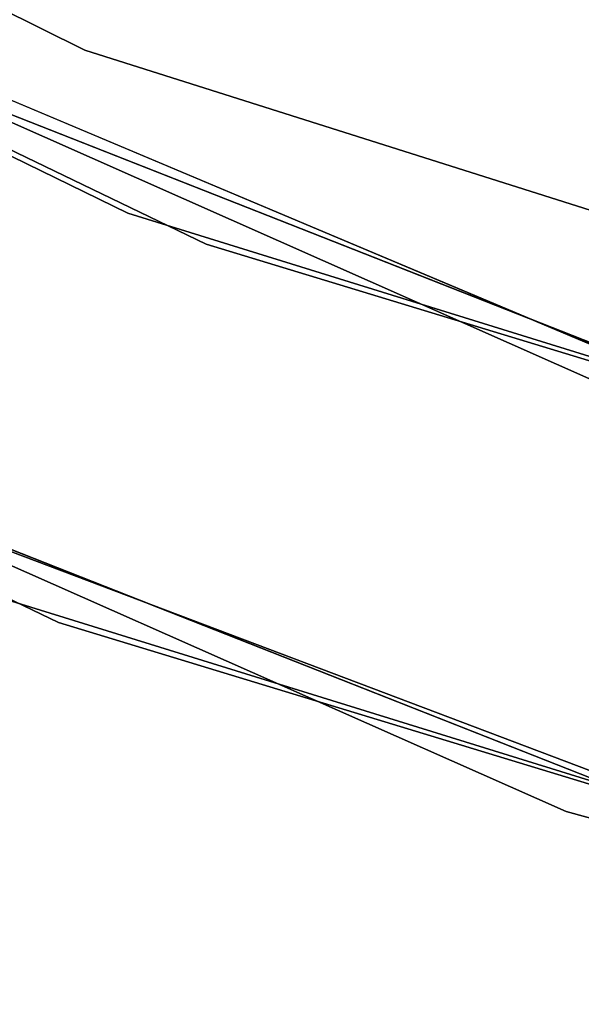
# Model space of a CAD drawing. Extents: x -129 to 129, y -127 to 130.
# Tile 117 of 188: x -23.23 to -21.16, y -59.33 to -55.69. Entities that reach past the tile are written whole.
import ezdxf

# ---------------------------------------------------------------- set-up
doc = ezdxf.new("R2010")
doc.units = 0
doc.header["$LTSCALE"] = 25.4
doc.layers.get('0').update_dxf_attribs({"linetype": 'CONTINUOUS'})

# ---------------------------------------------------------------- blocks, each defined once
blk = doc.blocks.new('NOME_B_PM2_STL')
at = {"color": 0}
for p, q in [((98.761, -52.8635, 18.9499), (107.1989, -57.0414, 18.9499)), ((107.1989, -57.0414, 17.9499), (98.761, -52.8635, 17.9499)), ((98.761, -52.8635, 18.9499), (107.1989, -57.0414, 18.9499)), ((107.1989, -57.0414, 17.9499), (98.761, -52.8635, 17.9499)), ((107.3574, -57.6431, 540.5779), (98.8257, -53.4824, 540.5779)), ((98.8257, -53.4824, 525.5779), (107.3574, -57.6431, 525.5779)), ((98.8257, -53.4824, 525.5779), (107.3574, -57.6431, 525.5779)), ((107.3574, -57.6431, 540.5779), (98.8257, -53.4824, 540.5779)), ((107.6468, -57.7569, 26.5779), (99.0944, -53.639, 26.5779)), ((99.0944, -53.639, 17.0779), (107.6468, -57.7569, 17.0779)), ((99.0944, -53.639, 17.0779), (107.6468, -57.7569, 17.0779)), ((107.6468, -57.7569, 26.5779), (99.0944, -53.639, 26.5779)), ((109.4781, -58.4386, 702.0779), (100.8002, -54.5923, 702.0779)), ((100.8002, -54.5923, 692.5779), (109.4781, -58.4386, 692.5779)), ((100.8002, -54.5923, 692.5779), (109.4781, -58.4386, 692.5779)), ((109.4781, -58.4386, 702.0779), (100.8002, -54.5923, 702.0779)), ((98.3421, -54.9368, 26.5779), (107.1014, -59.1543, 26.5779)), ((107.1014, -59.1543, 17.0779), (98.3421, -54.9368, 17.0779)), ((98.3421, -54.9368, 26.5779), (107.1014, -59.1543, 26.5779)), ((107.1014, -59.1543, 17.0779), (98.3421, -54.9368, 17.0779)), ((101.8482, -55.0874, 19.0779), (110.5893, -58.7679, 19.0779)), ((110.5893, -58.7679, 20.0779), (101.8482, -55.0874, 20.0779)), ((101.8482, -55.0874, 19.0779), (110.5893, -58.7679, 19.0779)), ((110.5893, -58.7679, 20.0779), (101.8482, -55.0874, 20.0779)), ((111.966, -59.2616, 343.5779), (103.1333, -55.7854, 343.5779)), ((103.1333, -55.7854, 328.5779), (111.966, -59.2616, 328.5779)), ((103.1333, -55.7854, 328.5779), (111.966, -59.2616, 328.5779)), ((111.966, -59.2616, 343.5779), (103.1333, -55.7854, 343.5779)), ((100.0892, -55.9131, 702.0779), (108.9771, -59.8525, 702.0779)), ((108.9771, -59.8525, 692.5779), (100.0892, -55.9131, 692.5779)), ((100.0892, -55.9131, 702.0779), (108.9771, -59.8525, 702.0779)), ((108.9771, -59.8525, 692.5779), (100.0892, -55.9131, 692.5779)), ((107.1989, -57.0414, 18.9499), (116.1757, -59.8823, 18.9499)), ((116.1757, -59.8823, 17.9499), (107.1989, -57.0414, 17.9499)), ((107.1989, -57.0414, 18.9499), (116.1757, -59.8823, 18.9499)), ((107.1989, -57.0414, 18.9499), (107.1989, -57.0414, 17.9499)), ((116.1757, -59.8823, 17.9499), (107.1989, -57.0414, 17.9499)), ((107.1989, -57.0414, 18.9499), (107.1989, -57.0414, 17.9499)), ((102.4787, -57.135, 343.5779), (111.5251, -60.6953, 343.5779)), ((111.5251, -60.6953, 328.5779), (102.4787, -57.135, 328.5779)), ((102.4787, -57.135, 343.5779), (111.5251, -60.6953, 343.5779)), ((111.5251, -60.6953, 328.5779), (102.4787, -57.135, 328.5779)), ((112.3533, -60.9438, 702.0779), (103.2593, -57.507, 702.0779)), ((103.2593, -57.507, 703.0779), (112.3533, -60.9438, 703.0779)), ((112.3533, -60.9438, 702.0779), (103.2593, -57.507, 702.0779)), ((103.2593, -57.507, 703.0779), (112.3533, -60.9438, 703.0779)), ((116.4241, -60.4528, 540.5779), (107.3574, -57.6431, 540.5779)), ((107.3574, -57.6431, 525.5779), (116.4241, -60.4528, 525.5779)), ((107.3574, -57.6431, 525.5779), (116.4241, -60.4528, 525.5779)), ((107.3574, -57.6431, 525.5779), (107.3574, -57.6431, 540.5779)), ((116.4241, -60.4528, 540.5779), (107.3574, -57.6431, 540.5779)), ((107.3574, -57.6431, 525.5779), (107.3574, -57.6431, 540.5779)), ((116.7275, -60.521, 26.5779), (107.6468, -57.7569, 26.5779)), ((107.6468, -57.7569, 17.0779), (116.7275, -60.521, 17.0779)), ((107.6468, -57.7569, 17.0779), (116.7275, -60.521, 17.0779)), ((107.6468, -57.7569, 17.0779), (107.6468, -57.7569, 26.5779)), ((116.7275, -60.521, 26.5779), (107.6468, -57.7569, 26.5779)), ((107.6468, -57.7569, 17.0779), (107.6468, -57.7569, 26.5779)), ((106.805, -59.0377, 540.5779), (116.0911, -61.9153, 540.5779)), ((116.0911, -61.9153, 525.5779), (106.805, -59.0377, 525.5779)), ((106.805, -59.0377, 540.5779), (116.0911, -61.9153, 540.5779)), ((116.0911, -61.9153, 525.5779), (106.805, -59.0377, 525.5779)), ((107.1014, -59.1543, 26.5779), (116.4018, -61.9853, 26.5779)), ((116.4018, -61.9853, 17.0779), (107.1014, -59.1543, 17.0779)), ((107.1014, -59.1543, 26.5779), (116.4018, -61.9853, 26.5779)), ((107.1014, -59.1543, 26.5779), (107.1014, -59.1543, 17.0779)), ((116.4018, -61.9853, 17.0779), (107.1014, -59.1543, 17.0779)), ((107.1014, -59.1543, 26.5779), (107.1014, -59.1543, 17.0779)), ((108.9771, -59.8525, 702.0779), (118.3621, -62.389, 702.0779)), ((118.3621, -62.389, 692.5779), (108.9771, -59.8525, 692.5779)), ((108.9771, -59.8525, 702.0779), (118.3621, -62.389, 702.0779)), ((108.9771, -59.8525, 702.0779), (108.9771, -59.8525, 692.5779)), ((118.3621, -62.389, 692.5779), (108.9771, -59.8525, 692.5779)), ((108.9771, -59.8525, 702.0779), (108.9771, -59.8525, 692.5779))]:
    blk.add_line(p, q, dxfattribs=at)

msp = doc.modelspace()

# ---------------------------------------------------------------- block references
at = {"color": 253}
msp.add_blockref('NOME_B_PM2_STL', (-130.1886, 1.2338, -1724.8619), dxfattribs=at)

doc.saveas('drawing.dxf')
